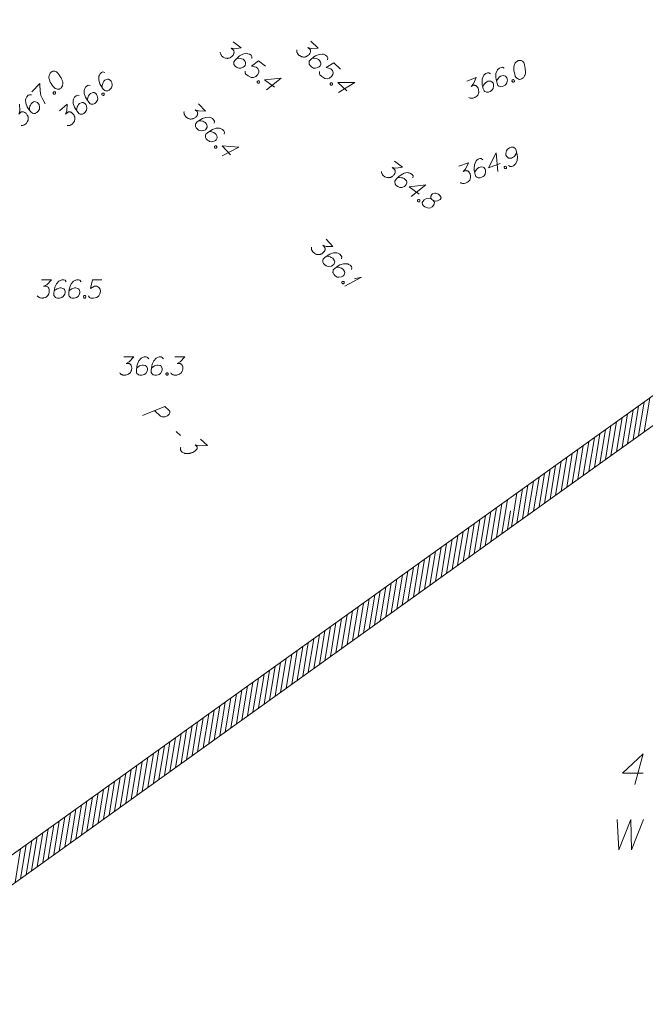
# Model space of a CAD drawing. Header units: millimetres. Extents: x 460 to 2266, y 622 to 2169.
# Tile 73 of 95: x 2110 to 2136, y 2060 to 2100. Entities that reach past the tile are written whole.
import ezdxf

# ---------------------------------------------------------------- set-up
doc = ezdxf.new("R2010")
doc.units = ezdxf.units.MM
doc.linetypes.add('L_0_04', pattern=[1.5, 1, -0.5])
doc.linetypes.add('PRZER1-1', pattern=[2, 1, -1])
for name, color, linetype, lineweight in [('#przekroje', 7, 'L_0_04', 18), ('#skartowane', 7, 'Continuous', 18), ('#zakres', 7, 'Continuous', 18)]:
    doc.layers.add(name, color=color, linetype=linetype, lineweight=lineweight)
doc.layers.add('GESDZI_O', color=7, linetype='Continuous', lineweight=18, true_color=0x0a0909)
doc.layers.add('GESUZY_O', color=7, linetype='PRZER1-1', lineweight=18, true_color=0x008000)

# ---------------------------------------------------------------- blocks, each defined once
blk = doc.blocks.new('*U164')
at = {"layer": '#skartowane', "color": 7, "linetype": 'ByBlock', "lineweight": 18}
for q in [(5555418.943, 5636435.946), (5555419.342, 5636436.246)]:
    blk.add_line((5555419.628, 5636436.311), q, dxfattribs=at)

msp = doc.modelspace()

# ---------------------------------------------------------------- linework, layer by layer
at = {"layer": '#przekroje', "color": 7, "linetype": 'Continuous'}
msp.add_line((2116.877, 2083.335), (2117.052, 2083.174), dxfattribs=at)
at = {"layer": '#przekroje', "color": 7, "linetype": 'Continuous', "flags": 128}
for points in [[(2115.487, 2083.994), (2116.411, 2084.367), (2116.586, 2084.207), (2116.605, 2084.18), (2116.611, 2084.165), (2116.617, 2084.131), (2116.614, 2084.104), (2116.602, 2084.077), (2116.583, 2084.046), (2116.548, 2084.011), (2116.515, 2083.984), (2116.48, 2083.968), (2116.451, 2083.956), (2116.418, 2083.948), (2116.392, 2083.943), (2116.355, 2083.939), (2116.32, 2083.942), (2116.295, 2083.945), (2116.262, 2083.956), (2116.236, 2083.971), (2115.991, 2084.195)], [(2117.874, 2083.027), (2118.159, 2082.765), (2117.815, 2082.755), (2117.657, 2082.793), (2117.73, 2082.726), (2117.74, 2082.707), (2117.742, 2082.696), (2117.744, 2082.684), (2117.746, 2082.673), (2117.744, 2082.646), (2117.734, 2082.627), (2117.723, 2082.608), (2117.709, 2082.592), (2117.674, 2082.557), (2117.64, 2082.53), (2117.622, 2082.518), (2117.597, 2082.502), (2117.556, 2082.482), (2117.527, 2082.47), (2117.498, 2082.458), (2117.476, 2082.45), (2117.459, 2082.446), (2117.443, 2082.442), (2117.426, 2082.438), (2117.4, 2082.433), (2117.363, 2082.429), (2117.332, 2082.428), (2117.311, 2082.428), (2117.287, 2082.431), (2117.262, 2082.434), (2117.233, 2082.441), (2117.219, 2082.445), (2117.178, 2082.463), (2117.148, 2082.482), (2117.125, 2082.493), (2117.097, 2082.519), (2117.07, 2082.552), (2117.064, 2082.568), (2117.058, 2082.583), (2117.052, 2082.598), (2117.052, 2082.617), (2117.052, 2082.636), (2117.057, 2082.671), (2117.069, 2082.698)]]:
    msp.add_lwpolyline(points, dxfattribs=at)
at = {"layer": '#skartowane', "color": 7, "linetype": 'Continuous', "lineweight": 18, "flags": 128}
for points in [[(2122.413, 2099.398), (2122.714, 2099.115), (2122.434, 2099.102), (2122.295, 2099.144), (2122.373, 2099.071), (2122.386, 2099.051), (2122.39, 2099.038), (2122.395, 2099.026), (2122.399, 2099.014), (2122.405, 2098.984), (2122.401, 2098.963), (2122.398, 2098.942), (2122.39, 2098.925), (2122.37, 2098.887), (2122.35, 2098.857), (2122.338, 2098.845), (2122.322, 2098.827), (2122.293, 2098.806), (2122.273, 2098.792), (2122.252, 2098.779), (2122.236, 2098.77), (2122.223, 2098.766), (2122.211, 2098.761), (2122.199, 2098.757), (2122.178, 2098.752), (2122.149, 2098.747), (2122.124, 2098.746), (2122.107, 2098.746), (2122.086, 2098.749), (2122.065, 2098.753), (2122.04, 2098.76), (2122.027, 2098.764), (2121.989, 2098.784), (2121.959, 2098.804), (2121.938, 2098.816), (2121.908, 2098.844), (2121.877, 2098.881), (2121.868, 2098.897), (2121.86, 2098.913), (2121.851, 2098.93), (2121.846, 2098.951), (2121.841, 2098.971), (2121.836, 2099.009), (2121.839, 2099.038)], [(2119.222, 2099.373), (2119.552, 2099.124), (2119.275, 2099.081), (2119.132, 2099.108), (2119.217, 2099.044), (2119.233, 2099.025), (2119.238, 2099.013), (2119.244, 2099.001), (2119.25, 2098.989), (2119.258, 2098.961), (2119.257, 2098.94), (2119.256, 2098.918), (2119.25, 2098.901), (2119.234, 2098.861), (2119.218, 2098.829), (2119.207, 2098.815), (2119.193, 2098.796), (2119.167, 2098.771), (2119.148, 2098.756), (2119.129, 2098.74), (2119.114, 2098.73), (2119.102, 2098.724), (2119.09, 2098.718), (2119.078, 2098.712), (2119.058, 2098.705), (2119.03, 2098.697), (2119.005, 2098.694), (2118.988, 2098.691), (2118.967, 2098.693), (2118.946, 2098.694), (2118.92, 2098.699), (2118.907, 2098.701), (2118.867, 2098.716), (2118.835, 2098.733), (2118.812, 2098.743), (2118.779, 2098.767), (2118.745, 2098.801), (2118.735, 2098.816), (2118.724, 2098.831), (2118.714, 2098.847), (2118.707, 2098.867), (2118.699, 2098.887), (2118.69, 2098.924), (2118.69, 2098.953)], [(2119.987, 2098.692), (2119.989, 2098.772), (2119.957, 2098.818), (2119.891, 2098.868), (2119.83, 2098.885), (2119.794, 2098.897), (2119.76, 2098.9), (2119.621, 2098.872), (2119.483, 2098.798), (2119.423, 2098.748), (2119.301, 2098.625), (2119.248, 2098.555), (2119.245, 2098.512), (2119.254, 2098.446), (2119.262, 2098.426), (2119.298, 2098.376), (2119.359, 2098.33), (2119.413, 2098.304), (2119.454, 2098.288), (2119.529, 2098.29), (2119.633, 2098.33), (2119.683, 2098.367), (2119.711, 2098.404), (2119.734, 2098.484), (2119.733, 2098.521), (2119.714, 2098.565), (2119.668, 2098.622), (2119.626, 2098.654), (2119.563, 2098.679), (2119.52, 2098.69), (2119.435, 2098.695), (2119.389, 2098.692), (2119.364, 2098.689)], [(2120.556, 2098.366), (2120.259, 2098.591), (2119.97, 2098.365), (2120.16, 2098.332), (2120.24, 2098.272), (2120.274, 2098.18), (2120.276, 2098.104), (2120.225, 2098.017), (2120.151, 2097.947), (2120.063, 2097.91), (2119.958, 2097.908), (2119.831, 2097.974), (2119.746, 2098.038), (2119.717, 2098.089), (2119.719, 2098.169)], [(2123.1, 2098.638), (2123.11, 2098.718), (2123.084, 2098.767), (2123.024, 2098.824), (2122.964, 2098.847), (2122.931, 2098.863), (2122.897, 2098.87), (2122.755, 2098.857), (2122.611, 2098.799), (2122.545, 2098.755), (2122.411, 2098.646), (2122.35, 2098.582), (2122.343, 2098.54), (2122.345, 2098.473), (2122.35, 2098.452), (2122.381, 2098.399), (2122.437, 2098.346), (2122.488, 2098.314), (2122.526, 2098.295), (2122.601, 2098.289), (2122.709, 2098.317), (2122.762, 2098.348), (2122.795, 2098.382), (2122.826, 2098.458), (2122.829, 2098.496), (2122.815, 2098.542), (2122.776, 2098.603), (2122.737, 2098.64), (2122.677, 2098.671), (2122.635, 2098.687), (2122.551, 2098.701), (2122.505, 2098.703), (2122.48, 2098.703)], [(2130.951, 2098.603), (2130.94, 2098.599), (2130.91, 2098.58), (2130.89, 2098.566), (2130.876, 2098.554), (2130.853, 2098.532), (2130.826, 2098.502), (2130.806, 2098.475), (2130.787, 2098.442), (2130.779, 2098.413), (2130.774, 2098.38), (2130.768, 2098.345), (2130.765, 2098.306), (2130.763, 2098.28), (2130.765, 2098.242), (2130.77, 2098.181), (2130.787, 2098.092), (2130.802, 2098.022), (2130.826, 2097.962), (2130.849, 2097.92), (2130.891, 2097.879), (2130.918, 2097.859), (2130.959, 2097.837), (2131.001, 2097.828), (2131.019, 2097.829), (2131.054, 2097.837), (2131.082, 2097.848), (2131.123, 2097.871), (2131.157, 2097.897), (2131.178, 2097.924), (2131.206, 2097.967), (2131.216, 2097.99), (2131.229, 2098.021), (2131.236, 2098.049), (2131.241, 2098.07), (2131.241, 2098.102), (2131.242, 2098.115), (2131.242, 2098.147), (2131.24, 2098.184), (2131.238, 2098.221), (2131.234, 2098.246), (2131.233, 2098.264), (2131.23, 2098.288), (2131.221, 2098.342), (2131.216, 2098.372), (2131.21, 2098.401), (2131.2, 2098.442), (2131.186, 2098.493), (2131.18, 2098.51), (2131.165, 2098.53), (2131.151, 2098.549), (2131.121, 2098.576), (2131.096, 2098.591), (2131.073, 2098.601), (2131.045, 2098.609), (2131.018, 2098.611), (2131, 2098.61), (2130.981, 2098.609), (2130.951, 2098.603)], [(2111.723, 2098.12), (2111.715, 2098.111), (2111.694, 2098.082), (2111.682, 2098.061), (2111.674, 2098.044), (2111.661, 2098.015), (2111.649, 2097.977), (2111.641, 2097.944), (2111.637, 2097.906), (2111.642, 2097.877), (2111.65, 2097.844), (2111.659, 2097.81), (2111.672, 2097.773), (2111.68, 2097.748), (2111.697, 2097.715), (2111.727, 2097.661), (2111.778, 2097.586), (2111.82, 2097.528), (2111.866, 2097.482), (2111.904, 2097.453), (2111.958, 2097.433), (2111.992, 2097.425), (2112.038, 2097.421), (2112.08, 2097.43), (2112.096, 2097.438), (2112.125, 2097.459), (2112.146, 2097.48), (2112.175, 2097.518), (2112.195, 2097.556), (2112.203, 2097.589), (2112.211, 2097.64), (2112.211, 2097.665), (2112.211, 2097.698), (2112.207, 2097.727), (2112.202, 2097.748), (2112.189, 2097.777), (2112.185, 2097.79), (2112.172, 2097.819), (2112.155, 2097.852), (2112.138, 2097.885), (2112.126, 2097.906), (2112.117, 2097.923), (2112.105, 2097.943), (2112.075, 2097.989), (2112.058, 2098.014), (2112.041, 2098.039), (2112.016, 2098.072), (2111.982, 2098.114), (2111.969, 2098.126), (2111.948, 2098.138), (2111.927, 2098.151), (2111.89, 2098.163), (2111.861, 2098.167), (2111.835, 2098.167), (2111.806, 2098.162), (2111.781, 2098.154), (2111.765, 2098.145), (2111.748, 2098.137), (2111.723, 2098.12)], [(2123.63, 2098.253), (2123.359, 2098.508), (2123.048, 2098.315), (2123.233, 2098.262), (2123.306, 2098.193), (2123.33, 2098.098), (2123.324, 2098.023), (2123.264, 2097.941), (2123.182, 2097.88), (2123.091, 2097.853), (2122.986, 2097.862), (2122.867, 2097.942), (2122.789, 2098.015), (2122.767, 2098.068), (2122.777, 2098.148)], [(2130.374, 2098.283), (2130.306, 2098.326), (2130.25, 2098.323), (2130.173, 2098.292), (2130.127, 2098.248), (2130.098, 2098.224), (2130.077, 2098.197), (2130.029, 2098.063), (2130.021, 2097.907), (2130.033, 2097.829), (2130.075, 2097.661), (2130.108, 2097.579), (2130.143, 2097.555), (2130.204, 2097.529), (2130.225, 2097.524), (2130.287, 2097.53), (2130.358, 2097.558), (2130.408, 2097.591), (2130.442, 2097.618), (2130.48, 2097.683), (2130.5, 2097.793), (2130.494, 2097.854), (2130.476, 2097.898), (2130.421, 2097.959), (2130.388, 2097.977), (2130.341, 2097.984), (2130.268, 2097.974), (2130.219, 2097.954), (2130.165, 2097.914), (2130.133, 2097.882), (2130.085, 2097.812), (2130.063, 2097.771), (2130.053, 2097.748)], [(2113.935, 2098.117), (2113.856, 2098.133), (2113.805, 2098.11), (2113.744, 2098.054), (2113.716, 2097.997), (2113.698, 2097.964), (2113.688, 2097.931), (2113.69, 2097.789), (2113.738, 2097.641), (2113.777, 2097.572), (2113.875, 2097.43), (2113.935, 2097.364), (2113.976, 2097.354), (2114.043, 2097.351), (2114.064, 2097.355), (2114.12, 2097.381), (2114.176, 2097.433), (2114.212, 2097.482), (2114.234, 2097.518), (2114.246, 2097.593), (2114.226, 2097.703), (2114.199, 2097.758), (2114.167, 2097.793), (2114.093, 2097.83), (2114.056, 2097.836), (2114.01, 2097.825), (2113.945, 2097.79), (2113.906, 2097.754), (2113.87, 2097.697), (2113.852, 2097.657), (2113.831, 2097.574), (2113.825, 2097.528), (2113.824, 2097.503)], [(2120.273, 2097.766), (2120.296, 2097.748), (2120.303, 2097.728), (2120.303, 2097.699), (2120.285, 2097.675), (2120.257, 2097.667), (2120.236, 2097.668), (2120.212, 2097.686), (2120.205, 2097.706), (2120.205, 2097.736), (2120.223, 2097.759), (2120.252, 2097.767), (2120.273, 2097.766)], [(2120.917, 2097.502), (2120.511, 2097.808), (2121.201, 2097.879), (2120.589, 2097.401)], [(2128.829, 2097.755), (2129.213, 2097.909), (2129.107, 2097.65), (2129.01, 2097.541), (2129.109, 2097.581), (2129.133, 2097.584), (2129.146, 2097.583), (2129.159, 2097.582), (2129.173, 2097.581), (2129.201, 2097.573), (2129.219, 2097.561), (2129.236, 2097.549), (2129.248, 2097.535), (2129.275, 2097.501), (2129.293, 2097.47), (2129.3, 2097.453), (2129.309, 2097.431), (2129.316, 2097.396), (2129.319, 2097.372), (2129.323, 2097.348), (2129.324, 2097.33), (2129.323, 2097.316), (2129.322, 2097.303), (2129.321, 2097.29), (2129.316, 2097.269), (2129.308, 2097.241), (2129.299, 2097.218), (2129.292, 2097.202), (2129.28, 2097.185), (2129.268, 2097.167), (2129.25, 2097.148), (2129.242, 2097.138), (2129.208, 2097.111), (2129.177, 2097.093), (2129.157, 2097.078), (2129.119, 2097.063), (2129.073, 2097.051), (2129.054, 2097.05), (2129.035, 2097.049), (2129.017, 2097.048), (2128.996, 2097.052), (2128.975, 2097.057), (2128.939, 2097.068), (2128.914, 2097.083)], [(2129.809, 2098.057), (2129.741, 2098.1), (2129.685, 2098.097), (2129.608, 2098.066), (2129.562, 2098.023), (2129.534, 2097.998), (2129.513, 2097.971), (2129.464, 2097.837), (2129.457, 2097.681), (2129.469, 2097.604), (2129.51, 2097.436), (2129.543, 2097.354), (2129.578, 2097.329), (2129.64, 2097.303), (2129.66, 2097.299), (2129.722, 2097.304), (2129.793, 2097.333), (2129.844, 2097.366), (2129.878, 2097.392), (2129.915, 2097.458), (2129.935, 2097.567), (2129.929, 2097.629), (2129.912, 2097.673), (2129.856, 2097.733), (2129.823, 2097.752), (2129.776, 2097.758), (2129.703, 2097.748), (2129.654, 2097.729), (2129.6, 2097.688), (2129.569, 2097.656), (2129.52, 2097.586), (2129.498, 2097.545), (2129.488, 2097.522)], [(2130.71, 2097.807), (2130.737, 2097.818), (2130.758, 2097.814), (2130.783, 2097.798), (2130.794, 2097.771), (2130.787, 2097.742), (2130.775, 2097.725), (2130.747, 2097.714), (2130.726, 2097.718), (2130.701, 2097.734), (2130.69, 2097.761), (2130.698, 2097.79), (2130.71, 2097.807)], [(2110.932, 2097.316), (2111.263, 2097.653), (2111.264, 2097.611), (2111.274, 2097.36), (2111.309, 2097.16), (2111.398, 2096.973), (2111.492, 2096.815)], [(2113.338, 2097.571), (2113.259, 2097.587), (2113.208, 2097.564), (2113.147, 2097.508), (2113.12, 2097.451), (2113.101, 2097.418), (2113.092, 2097.385), (2113.094, 2097.243), (2113.141, 2097.095), (2113.18, 2097.026), (2113.278, 2096.884), (2113.338, 2096.818), (2113.379, 2096.808), (2113.446, 2096.805), (2113.467, 2096.808), (2113.523, 2096.835), (2113.579, 2096.887), (2113.615, 2096.936), (2113.637, 2096.972), (2113.649, 2097.047), (2113.629, 2097.157), (2113.602, 2097.212), (2113.57, 2097.247), (2113.497, 2097.284), (2113.459, 2097.289), (2113.413, 2097.279), (2113.349, 2097.244), (2113.309, 2097.208), (2113.273, 2097.151), (2113.255, 2097.11), (2113.234, 2097.028), (2113.228, 2096.982), (2113.227, 2096.957)], [(2123.284, 2097.687), (2123.306, 2097.667), (2123.31, 2097.646), (2123.307, 2097.617), (2123.287, 2097.595), (2123.258, 2097.59), (2123.237, 2097.594), (2123.215, 2097.614), (2123.21, 2097.635), (2123.214, 2097.664), (2123.234, 2097.686), (2123.263, 2097.691), (2123.284, 2097.687)], [(2123.896, 2097.355), (2123.526, 2097.703), (2124.219, 2097.699), (2123.559, 2097.29)], [(2110.921, 2097.186), (2110.841, 2097.198), (2110.791, 2097.173), (2110.733, 2097.114), (2110.709, 2097.055), (2110.692, 2097.022), (2110.684, 2096.988), (2110.694, 2096.846), (2110.749, 2096.701), (2110.792, 2096.634), (2110.897, 2096.497), (2110.96, 2096.435), (2111.002, 2096.427), (2111.069, 2096.428), (2111.09, 2096.432), (2111.144, 2096.462), (2111.198, 2096.516), (2111.231, 2096.567), (2111.251, 2096.605), (2111.259, 2096.68), (2111.233, 2096.788), (2111.203, 2096.842), (2111.17, 2096.875), (2111.094, 2096.908), (2111.057, 2096.912), (2111.011, 2096.899), (2110.948, 2096.861), (2110.911, 2096.823), (2110.878, 2096.764), (2110.862, 2096.722), (2110.846, 2096.639), (2110.842, 2096.593), (2110.842, 2096.568)], [(2111.822, 2097.294), (2111.842, 2097.315), (2111.863, 2097.319), (2111.893, 2097.315), (2111.914, 2097.295), (2111.918, 2097.265), (2111.914, 2097.245), (2111.893, 2097.223), (2111.872, 2097.219), (2111.843, 2097.223), (2111.822, 2097.244), (2111.818, 2097.273), (2111.822, 2097.294)], [(2112.889, 2097.16), (2112.811, 2097.176), (2112.759, 2097.153), (2112.698, 2097.098), (2112.671, 2097.04), (2112.653, 2097.008), (2112.643, 2096.975), (2112.645, 2096.832), (2112.693, 2096.684), (2112.731, 2096.615), (2112.83, 2096.473), (2112.889, 2096.408), (2112.931, 2096.398), (2112.997, 2096.395), (2113.018, 2096.398), (2113.074, 2096.425), (2113.131, 2096.476), (2113.166, 2096.525), (2113.189, 2096.562), (2113.2, 2096.636), (2113.18, 2096.746), (2113.153, 2096.801), (2113.122, 2096.836), (2113.048, 2096.873), (2113.011, 2096.879), (2112.964, 2096.868), (2112.9, 2096.834), (2112.861, 2096.798), (2112.825, 2096.741), (2112.806, 2096.7), (2112.786, 2096.617), (2112.78, 2096.572), (2112.778, 2096.546)], [(2113.821, 2097.244), (2113.843, 2097.264), (2113.864, 2097.267), (2113.893, 2097.262), (2113.913, 2097.24), (2113.916, 2097.211), (2113.91, 2097.19), (2113.889, 2097.17), (2113.868, 2097.167), (2113.839, 2097.172), (2113.819, 2097.194), (2113.816, 2097.223), (2113.821, 2097.244)], [(2110.435, 2096.811), (2110.442, 2096.531), (2110.397, 2096.393), (2110.471, 2096.469), (2110.492, 2096.481), (2110.505, 2096.486), (2110.517, 2096.49), (2110.53, 2096.494), (2110.559, 2096.499), (2110.58, 2096.495), (2110.601, 2096.491), (2110.618, 2096.482), (2110.655, 2096.462), (2110.685, 2096.441), (2110.697, 2096.429), (2110.714, 2096.412), (2110.735, 2096.383), (2110.748, 2096.362), (2110.761, 2096.342), (2110.769, 2096.325), (2110.773, 2096.312), (2110.778, 2096.3), (2110.782, 2096.288), (2110.786, 2096.267), (2110.791, 2096.237), (2110.791, 2096.212), (2110.791, 2096.196), (2110.787, 2096.175), (2110.783, 2096.154), (2110.775, 2096.129), (2110.771, 2096.116), (2110.75, 2096.078), (2110.73, 2096.049), (2110.717, 2096.028), (2110.688, 2095.999), (2110.651, 2095.969), (2110.634, 2095.961), (2110.618, 2095.952), (2110.601, 2095.944), (2110.58, 2095.939), (2110.559, 2095.935), (2110.522, 2095.93), (2110.493, 2095.934)], [(2112.08, 2096.532), (2112.385, 2096.811), (2112.376, 2096.531), (2112.325, 2096.395), (2112.403, 2096.467), (2112.424, 2096.479), (2112.437, 2096.482), (2112.45, 2096.486), (2112.462, 2096.489), (2112.492, 2096.492), (2112.513, 2096.487), (2112.533, 2096.482), (2112.55, 2096.473), (2112.586, 2096.451), (2112.614, 2096.428), (2112.626, 2096.415), (2112.642, 2096.398), (2112.662, 2096.368), (2112.673, 2096.346), (2112.685, 2096.325), (2112.693, 2096.308), (2112.696, 2096.295), (2112.7, 2096.282), (2112.703, 2096.27), (2112.707, 2096.249), (2112.71, 2096.219), (2112.708, 2096.194), (2112.708, 2096.178), (2112.703, 2096.157), (2112.698, 2096.136), (2112.688, 2096.112), (2112.683, 2096.099), (2112.661, 2096.063), (2112.639, 2096.034), (2112.625, 2096.014), (2112.595, 2095.986), (2112.556, 2095.959), (2112.539, 2095.951), (2112.522, 2095.944), (2112.505, 2095.936), (2112.484, 2095.933), (2112.463, 2095.929), (2112.425, 2095.927), (2112.396, 2095.932)], [(2117.797, 2096.827), (2118.078, 2096.525), (2117.798, 2096.531), (2117.662, 2096.581), (2117.735, 2096.504), (2117.747, 2096.482), (2117.75, 2096.47), (2117.754, 2096.457), (2117.758, 2096.444), (2117.761, 2096.415), (2117.756, 2096.394), (2117.751, 2096.373), (2117.742, 2096.357), (2117.72, 2096.32), (2117.698, 2096.292), (2117.685, 2096.28), (2117.668, 2096.264), (2117.638, 2096.244), (2117.616, 2096.232), (2117.595, 2096.22), (2117.578, 2096.213), (2117.566, 2096.209), (2117.553, 2096.205), (2117.54, 2096.201), (2117.519, 2096.198), (2117.49, 2096.195), (2117.465, 2096.196), (2117.448, 2096.196), (2117.427, 2096.201), (2117.407, 2096.206), (2117.382, 2096.215), (2117.37, 2096.22), (2117.333, 2096.242), (2117.304, 2096.264), (2117.284, 2096.277), (2117.256, 2096.308), (2117.228, 2096.346), (2117.22, 2096.363), (2117.212, 2096.38), (2117.205, 2096.397), (2117.201, 2096.418), (2117.198, 2096.439), (2117.195, 2096.477), (2117.2, 2096.506)], [(2118.432, 2096.023), (2118.447, 2096.102), (2118.424, 2096.153), (2118.368, 2096.213), (2118.31, 2096.241), (2118.278, 2096.258), (2118.244, 2096.268), (2118.102, 2096.265), (2117.954, 2096.216), (2117.886, 2096.176), (2117.745, 2096.077), (2117.68, 2096.017), (2117.67, 2095.975), (2117.668, 2095.908), (2117.671, 2095.887), (2117.698, 2095.832), (2117.751, 2095.776), (2117.799, 2095.741), (2117.836, 2095.719), (2117.911, 2095.707), (2118.02, 2095.729), (2118.076, 2095.756), (2118.11, 2095.788), (2118.146, 2095.862), (2118.152, 2095.899), (2118.141, 2095.946), (2118.106, 2096.01), (2118.07, 2096.049), (2118.012, 2096.084), (2117.971, 2096.102), (2117.888, 2096.122), (2117.843, 2096.128), (2117.818, 2096.129)], [(2118.846, 2095.578), (2118.862, 2095.657), (2118.839, 2095.708), (2118.782, 2095.768), (2118.725, 2095.795), (2118.692, 2095.813), (2118.659, 2095.823), (2118.517, 2095.82), (2118.369, 2095.771), (2118.3, 2095.731), (2118.159, 2095.632), (2118.094, 2095.572), (2118.084, 2095.53), (2118.082, 2095.463), (2118.085, 2095.442), (2118.113, 2095.387), (2118.165, 2095.331), (2118.214, 2095.296), (2118.251, 2095.273), (2118.325, 2095.262), (2118.435, 2095.283), (2118.49, 2095.311), (2118.525, 2095.343), (2118.561, 2095.417), (2118.566, 2095.454), (2118.555, 2095.501), (2118.52, 2095.565), (2118.484, 2095.603), (2118.427, 2095.639), (2118.386, 2095.657), (2118.303, 2095.677), (2118.257, 2095.683), (2118.232, 2095.684)], [(2118.524, 2095.092), (2118.544, 2095.071), (2118.548, 2095.05), (2118.542, 2095.021), (2118.521, 2095), (2118.491, 2094.997), (2118.471, 2095.002), (2118.451, 2095.024), (2118.447, 2095.045), (2118.452, 2095.074), (2118.474, 2095.094), (2118.503, 2095.097), (2118.524, 2095.092)], [(2119.112, 2094.72), (2118.766, 2095.092), (2119.458, 2095.042), (2118.772, 2094.678)], [(2130.549, 2094.283), (2130.615, 2094.238), (2130.671, 2094.24), (2130.749, 2094.268), (2130.797, 2094.31), (2130.826, 2094.333), (2130.848, 2094.36), (2130.9, 2094.492), (2130.913, 2094.647), (2130.904, 2094.725), (2130.868, 2094.895), (2130.838, 2094.978), (2130.803, 2095.003), (2130.743, 2095.032), (2130.722, 2095.037), (2130.661, 2095.033), (2130.588, 2095.007), (2130.537, 2094.976), (2130.502, 2094.951), (2130.463, 2094.886), (2130.439, 2094.777), (2130.443, 2094.716), (2130.459, 2094.671), (2130.513, 2094.609), (2130.545, 2094.589), (2130.592, 2094.581), (2130.664, 2094.589), (2130.714, 2094.607), (2130.769, 2094.646), (2130.802, 2094.676), (2130.853, 2094.745), (2130.876, 2094.785), (2130.887, 2094.807)], [(2129.495, 2094.524), (2129.428, 2094.569), (2129.372, 2094.567), (2129.295, 2094.539), (2129.247, 2094.497), (2129.218, 2094.474), (2129.196, 2094.447), (2129.143, 2094.315), (2129.131, 2094.16), (2129.14, 2094.081), (2129.176, 2093.912), (2129.206, 2093.829), (2129.24, 2093.804), (2129.301, 2093.775), (2129.322, 2093.77), (2129.383, 2093.774), (2129.455, 2093.8), (2129.507, 2093.831), (2129.542, 2093.856), (2129.581, 2093.921), (2129.605, 2094.03), (2129.601, 2094.091), (2129.585, 2094.136), (2129.531, 2094.198), (2129.499, 2094.217), (2129.452, 2094.226), (2129.379, 2094.218), (2129.329, 2094.2), (2129.274, 2094.161), (2129.242, 2094.131), (2129.191, 2094.062), (2129.168, 2094.022), (2129.157, 2094)], [(2130.199, 2094.364), (2129.722, 2094.191), (2130.039, 2094.808), (2130.105, 2094.035)], [(2125.851, 2094.464), (2126.181, 2094.215), (2125.905, 2094.173), (2125.762, 2094.199), (2125.847, 2094.135), (2125.862, 2094.116), (2125.868, 2094.104), (2125.874, 2094.092), (2125.88, 2094.081), (2125.888, 2094.052), (2125.886, 2094.031), (2125.885, 2094.01), (2125.879, 2093.992), (2125.864, 2093.952), (2125.847, 2093.92), (2125.837, 2093.906), (2125.822, 2093.887), (2125.796, 2093.862), (2125.777, 2093.847), (2125.758, 2093.832), (2125.743, 2093.821), (2125.731, 2093.815), (2125.719, 2093.809), (2125.708, 2093.803), (2125.687, 2093.796), (2125.659, 2093.788), (2125.634, 2093.785), (2125.618, 2093.783), (2125.596, 2093.784), (2125.575, 2093.785), (2125.549, 2093.79), (2125.536, 2093.792), (2125.496, 2093.808), (2125.464, 2093.824), (2125.442, 2093.834), (2125.409, 2093.859), (2125.375, 2093.892), (2125.364, 2093.907), (2125.354, 2093.923), (2125.343, 2093.938), (2125.336, 2093.958), (2125.329, 2093.978), (2125.32, 2094.015), (2125.32, 2094.044)], [(2128.506, 2094.254), (2128.895, 2094.395), (2128.78, 2094.14), (2128.68, 2094.034), (2128.78, 2094.07), (2128.804, 2094.073), (2128.817, 2094.071), (2128.83, 2094.07), (2128.843, 2094.068), (2128.872, 2094.06), (2128.889, 2094.047), (2128.906, 2094.034), (2128.917, 2094.02), (2128.943, 2093.985), (2128.96, 2093.954), (2128.966, 2093.937), (2128.974, 2093.915), (2128.981, 2093.879), (2128.983, 2093.855), (2128.986, 2093.831), (2128.986, 2093.812), (2128.985, 2093.799), (2128.983, 2093.786), (2128.982, 2093.773), (2128.976, 2093.752), (2128.968, 2093.724), (2128.957, 2093.701), (2128.95, 2093.686), (2128.937, 2093.669), (2128.925, 2093.652), (2128.907, 2093.633), (2128.898, 2093.623), (2128.863, 2093.598), (2128.831, 2093.58), (2128.811, 2093.567), (2128.772, 2093.553), (2128.726, 2093.542), (2128.707, 2093.542), (2128.689, 2093.541), (2128.67, 2093.541), (2128.649, 2093.546), (2128.628, 2093.551), (2128.593, 2093.563), (2128.568, 2093.579)], [(2130.387, 2094.244), (2130.415, 2094.254), (2130.436, 2094.249), (2130.461, 2094.232), (2130.471, 2094.205), (2130.462, 2094.176), (2130.449, 2094.159), (2130.421, 2094.149), (2130.401, 2094.154), (2130.376, 2094.17), (2130.366, 2094.198), (2130.375, 2094.227), (2130.387, 2094.244)], [(2126.617, 2093.783), (2126.618, 2093.863), (2126.587, 2093.909), (2126.521, 2093.959), (2126.459, 2093.976), (2126.424, 2093.988), (2126.389, 2093.992), (2126.25, 2093.964), (2126.113, 2093.89), (2126.052, 2093.839), (2125.93, 2093.717), (2125.877, 2093.646), (2125.875, 2093.603), (2125.884, 2093.537), (2125.891, 2093.517), (2125.927, 2093.467), (2125.989, 2093.421), (2126.043, 2093.395), (2126.083, 2093.38), (2126.159, 2093.382), (2126.263, 2093.421), (2126.312, 2093.458), (2126.341, 2093.496), (2126.363, 2093.575), (2126.362, 2093.613), (2126.344, 2093.656), (2126.298, 2093.713), (2126.255, 2093.745), (2126.193, 2093.77), (2126.149, 2093.781), (2126.064, 2093.786), (2126.018, 2093.784), (2125.993, 2093.78)], [(2126.867, 2093.106), (2126.462, 2093.412), (2127.152, 2093.483), (2126.54, 2093.005)], [(2127.385, 2092.9), (2127.451, 2092.85), (2127.474, 2092.84), (2127.548, 2092.821), (2127.619, 2092.827), (2127.734, 2092.881), (2127.779, 2092.951), (2127.764, 2092.999), (2127.708, 2093.063), (2127.661, 2093.098), (2127.561, 2093.152), (2127.515, 2093.15), (2127.414, 2093.115), (2127.392, 2093.095), (2127.348, 2093.017), (2127.345, 2092.974), (2127.385, 2092.9), (2127.296, 2092.938), (2127.172, 2092.92), (2127.081, 2092.878), (2127.058, 2092.858), (2126.995, 2092.765), (2127.002, 2092.686), (2127.044, 2092.624), (2127.101, 2092.582), (2127.208, 2092.538), (2127.306, 2092.53), (2127.413, 2092.583), (2127.439, 2092.608), (2127.491, 2092.687), (2127.503, 2092.781), (2127.451, 2092.85)], [(2126.869, 2092.882), (2126.893, 2092.865), (2126.9, 2092.845), (2126.9, 2092.815), (2126.882, 2092.791), (2126.853, 2092.783), (2126.832, 2092.784), (2126.809, 2092.802), (2126.802, 2092.822), (2126.802, 2092.852), (2126.82, 2092.875), (2126.848, 2092.884), (2126.869, 2092.882)], [(2123.041, 2091.248), (2123.323, 2090.945), (2123.043, 2090.951), (2122.907, 2091.002), (2122.979, 2090.924), (2122.991, 2090.903), (2122.995, 2090.89), (2122.998, 2090.878), (2123.002, 2090.865), (2123.005, 2090.836), (2123, 2090.815), (2122.995, 2090.794), (2122.986, 2090.778), (2122.964, 2090.741), (2122.942, 2090.713), (2122.929, 2090.7), (2122.912, 2090.684), (2122.882, 2090.665), (2122.861, 2090.653), (2122.839, 2090.641), (2122.822, 2090.633), (2122.81, 2090.63), (2122.797, 2090.626), (2122.784, 2090.622), (2122.763, 2090.619), (2122.734, 2090.616), (2122.709, 2090.616), (2122.692, 2090.617), (2122.672, 2090.622), (2122.651, 2090.627), (2122.626, 2090.636), (2122.614, 2090.641), (2122.577, 2090.663), (2122.549, 2090.685), (2122.528, 2090.698), (2122.5, 2090.728), (2122.472, 2090.767), (2122.464, 2090.784), (2122.457, 2090.801), (2122.449, 2090.818), (2122.445, 2090.839), (2122.442, 2090.86), (2122.439, 2090.898), (2122.444, 2090.927)], [(2123.676, 2090.444), (2123.692, 2090.523), (2123.669, 2090.574), (2123.612, 2090.634), (2123.555, 2090.661), (2123.522, 2090.679), (2123.489, 2090.689), (2123.347, 2090.686), (2123.199, 2090.636), (2123.13, 2090.597), (2122.989, 2090.498), (2122.924, 2090.437), (2122.914, 2090.396), (2122.912, 2090.329), (2122.915, 2090.308), (2122.943, 2090.253), (2122.995, 2090.197), (2123.044, 2090.162), (2123.081, 2090.139), (2123.155, 2090.128), (2123.265, 2090.149), (2123.32, 2090.177), (2123.355, 2090.209), (2123.391, 2090.283), (2123.396, 2090.32), (2123.385, 2090.367), (2123.35, 2090.431), (2123.314, 2090.469), (2123.257, 2090.505), (2123.215, 2090.523), (2123.133, 2090.543), (2123.087, 2090.549), (2123.062, 2090.55)], [(2124.091, 2089.999), (2124.106, 2090.078), (2124.083, 2090.129), (2124.027, 2090.189), (2123.969, 2090.216), (2123.936, 2090.234), (2123.903, 2090.244), (2123.761, 2090.24), (2123.613, 2090.191), (2123.545, 2090.152), (2123.403, 2090.053), (2123.338, 2089.992), (2123.329, 2089.951), (2123.326, 2089.884), (2123.33, 2089.863), (2123.357, 2089.808), (2123.409, 2089.752), (2123.458, 2089.716), (2123.495, 2089.694), (2123.57, 2089.683), (2123.679, 2089.704), (2123.734, 2089.732), (2123.769, 2089.764), (2123.805, 2089.838), (2123.811, 2089.875), (2123.8, 2089.921), (2123.764, 2089.985), (2123.728, 2090.024), (2123.671, 2090.06), (2123.63, 2090.078), (2123.547, 2090.098), (2123.501, 2090.103), (2123.476, 2090.104)], [(2111.332, 2089.579), (2111.745, 2089.579), (2111.55, 2089.378), (2111.42, 2089.313), (2111.527, 2089.313), (2111.55, 2089.307), (2111.562, 2089.301), (2111.574, 2089.295), (2111.586, 2089.289), (2111.609, 2089.272), (2111.621, 2089.254), (2111.633, 2089.236), (2111.639, 2089.218), (2111.651, 2089.177), (2111.657, 2089.142), (2111.657, 2089.124), (2111.657, 2089.1), (2111.651, 2089.065), (2111.645, 2089.041), (2111.639, 2089.018), (2111.633, 2089), (2111.627, 2088.988), (2111.621, 2088.976), (2111.615, 2088.965), (2111.604, 2088.947), (2111.586, 2088.923), (2111.568, 2088.906), (2111.556, 2088.894), (2111.539, 2088.882), (2111.521, 2088.87), (2111.497, 2088.858), (2111.485, 2088.852), (2111.444, 2088.841), (2111.409, 2088.835), (2111.385, 2088.829), (2111.344, 2088.829), (2111.297, 2088.835), (2111.279, 2088.841), (2111.261, 2088.846), (2111.243, 2088.852), (2111.226, 2088.864), (2111.208, 2088.876), (2111.178, 2088.9), (2111.161, 2088.923)], [(2112.354, 2089.496), (2112.306, 2089.561), (2112.253, 2089.579), (2112.17, 2089.579), (2112.111, 2089.555), (2112.076, 2089.543), (2112.046, 2089.526), (2111.952, 2089.419), (2111.887, 2089.278), (2111.869, 2089.201), (2111.846, 2089.03), (2111.846, 2088.941), (2111.869, 2088.906), (2111.917, 2088.858), (2111.934, 2088.846), (2111.993, 2088.829), (2112.07, 2088.829), (2112.129, 2088.841), (2112.17, 2088.852), (2112.23, 2088.9), (2112.289, 2088.994), (2112.306, 2089.053), (2112.306, 2089.1), (2112.277, 2089.177), (2112.253, 2089.207), (2112.212, 2089.23), (2112.141, 2089.248), (2112.088, 2089.248), (2112.023, 2089.23), (2111.982, 2089.213), (2111.911, 2089.165), (2111.875, 2089.136), (2111.857, 2089.118)], [(2112.962, 2089.496), (2112.914, 2089.561), (2112.861, 2089.579), (2112.779, 2089.579), (2112.72, 2089.555), (2112.684, 2089.543), (2112.655, 2089.526), (2112.56, 2089.419), (2112.495, 2089.278), (2112.477, 2089.201), (2112.454, 2089.03), (2112.454, 2088.941), (2112.477, 2088.906), (2112.525, 2088.858), (2112.542, 2088.846), (2112.602, 2088.829), (2112.678, 2088.829), (2112.737, 2088.841), (2112.779, 2088.852), (2112.838, 2088.9), (2112.897, 2088.994), (2112.914, 2089.053), (2112.914, 2089.1), (2112.885, 2089.177), (2112.861, 2089.207), (2112.82, 2089.23), (2112.749, 2089.248), (2112.696, 2089.248), (2112.631, 2089.23), (2112.59, 2089.213), (2112.519, 2089.165), (2112.483, 2089.136), (2112.466, 2089.118)], [(2113.812, 2089.579), (2113.44, 2089.579), (2113.345, 2089.224), (2113.517, 2089.313), (2113.617, 2089.313), (2113.7, 2089.26), (2113.747, 2089.201), (2113.759, 2089.1), (2113.741, 2089), (2113.694, 2088.917), (2113.611, 2088.852), (2113.47, 2088.829), (2113.363, 2088.829), (2113.31, 2088.852), (2113.263, 2088.917)], [(2123.768, 2089.513), (2123.788, 2089.492), (2123.792, 2089.471), (2123.787, 2089.441), (2123.765, 2089.421), (2123.736, 2089.418), (2123.715, 2089.423), (2123.695, 2089.445), (2123.691, 2089.466), (2123.697, 2089.495), (2123.718, 2089.515), (2123.748, 2089.518), (2123.768, 2089.513)], [(2113.097, 2088.929), (2113.127, 2088.929), (2113.145, 2088.917), (2113.162, 2088.894), (2113.162, 2088.864), (2113.145, 2088.841), (2113.127, 2088.829), (2113.097, 2088.829), (2113.08, 2088.841), (2113.062, 2088.864), (2113.062, 2088.894), (2113.08, 2088.917), (2113.097, 2088.929)], [(2114.723, 2086.405), (2115.136, 2086.405), (2114.941, 2086.205), (2114.812, 2086.14), (2114.918, 2086.14), (2114.941, 2086.134), (2114.953, 2086.128), (2114.965, 2086.122), (2114.977, 2086.116), (2115, 2086.098), (2115.012, 2086.08), (2115.024, 2086.063), (2115.03, 2086.045), (2115.042, 2086.004), (2115.048, 2085.968), (2115.048, 2085.951), (2115.048, 2085.927), (2115.042, 2085.892), (2115.036, 2085.868), (2115.03, 2085.844), (2115.024, 2085.827), (2115.018, 2085.815), (2115.012, 2085.803), (2115.006, 2085.791), (2114.995, 2085.773), (2114.977, 2085.75), (2114.959, 2085.732), (2114.947, 2085.72), (2114.93, 2085.709), (2114.912, 2085.697), (2114.888, 2085.685), (2114.877, 2085.679), (2114.835, 2085.667), (2114.8, 2085.661), (2114.776, 2085.655), (2114.735, 2085.655), (2114.688, 2085.661), (2114.67, 2085.667), (2114.652, 2085.673), (2114.634, 2085.679), (2114.617, 2085.691), (2114.599, 2085.703), (2114.569, 2085.726), (2114.552, 2085.75)], [(2115.745, 2086.323), (2115.697, 2086.388), (2115.644, 2086.405), (2115.562, 2086.405), (2115.502, 2086.382), (2115.467, 2086.37), (2115.437, 2086.352), (2115.343, 2086.246), (2115.278, 2086.104), (2115.26, 2086.027), (2115.237, 2085.856), (2115.237, 2085.768), (2115.26, 2085.732), (2115.308, 2085.685), (2115.325, 2085.673), (2115.384, 2085.655), (2115.461, 2085.655), (2115.52, 2085.667), (2115.562, 2085.679), (2115.621, 2085.726), (2115.68, 2085.821), (2115.697, 2085.88), (2115.697, 2085.927), (2115.668, 2086.004), (2115.644, 2086.033), (2115.603, 2086.057), (2115.532, 2086.075), (2115.479, 2086.075), (2115.414, 2086.057), (2115.373, 2086.039), (2115.302, 2085.992), (2115.266, 2085.962), (2115.249, 2085.945)], [(2116.353, 2086.323), (2116.305, 2086.388), (2116.252, 2086.405), (2116.17, 2086.405), (2116.111, 2086.382), (2116.075, 2086.37), (2116.046, 2086.352), (2115.951, 2086.246), (2115.886, 2086.104), (2115.868, 2086.027), (2115.845, 2085.856), (2115.845, 2085.768), (2115.868, 2085.732), (2115.916, 2085.685), (2115.933, 2085.673), (2115.993, 2085.655), (2116.069, 2085.655), (2116.128, 2085.667), (2116.17, 2085.679), (2116.229, 2085.726), (2116.288, 2085.821), (2116.305, 2085.88), (2116.305, 2085.927), (2116.276, 2086.004), (2116.252, 2086.033), (2116.211, 2086.057), (2116.14, 2086.075), (2116.087, 2086.075), (2116.022, 2086.057), (2115.981, 2086.039), (2115.91, 2085.992), (2115.874, 2085.962), (2115.857, 2085.945)], [(2116.825, 2086.405), (2117.238, 2086.405), (2117.044, 2086.205), (2116.914, 2086.14), (2117.02, 2086.14), (2117.044, 2086.134), (2117.055, 2086.128), (2117.067, 2086.122), (2117.079, 2086.116), (2117.103, 2086.098), (2117.114, 2086.08), (2117.126, 2086.063), (2117.132, 2086.045), (2117.144, 2086.004), (2117.15, 2085.968), (2117.15, 2085.951), (2117.15, 2085.927), (2117.144, 2085.892), (2117.138, 2085.868), (2117.132, 2085.844), (2117.126, 2085.827), (2117.12, 2085.815), (2117.114, 2085.803), (2117.109, 2085.791), (2117.097, 2085.773), (2117.079, 2085.75), (2117.061, 2085.732), (2117.05, 2085.72), (2117.032, 2085.709), (2117.014, 2085.697), (2116.99, 2085.685), (2116.979, 2085.679), (2116.937, 2085.667), (2116.902, 2085.661), (2116.878, 2085.655), (2116.837, 2085.655), (2116.79, 2085.661), (2116.772, 2085.667), (2116.754, 2085.673), (2116.737, 2085.679), (2116.719, 2085.691), (2116.701, 2085.703), (2116.672, 2085.726), (2116.654, 2085.75)], [(2116.488, 2085.756), (2116.518, 2085.756), (2116.536, 2085.744), (2116.553, 2085.72), (2116.553, 2085.691), (2116.536, 2085.667), (2116.518, 2085.655), (2116.488, 2085.655), (2116.471, 2085.667), (2116.453, 2085.691), (2116.453, 2085.72), (2116.471, 2085.744), (2116.488, 2085.756)]]:
    msp.add_lwpolyline(points, dxfattribs=at)
at = {"layer": '#zakres', "color": 134, "linetype": 'Continuous', "lineweight": 18}
for p, q in [((2130.374, 2080.434), (2158.074, 2100.284)), ((2130.956, 2079.621), (2158.656, 2099.471)), ((2135.672, 2083.006), (2135.9, 2084.388)), ((2135.899, 2083.169), (2136.127, 2084.551)), ((2136.127, 2083.332), (2136.355, 2084.714)), ((2135.217, 2082.68), (2135.445, 2084.061)), ((2135.444, 2082.843), (2135.672, 2084.224)), ((2134.761, 2082.354), (2134.989, 2083.735)), ((2134.989, 2082.517), (2135.217, 2083.898)), ((2134.079, 2081.865), (2134.307, 2083.246)), ((2134.306, 2082.028), (2134.534, 2083.409)), ((2134.534, 2082.191), (2134.762, 2083.572)), ((2133.623, 2081.538), (2133.851, 2082.92)), ((2133.851, 2081.701), (2134.079, 2083.083)), ((2132.941, 2081.049), (2133.169, 2082.43)), ((2133.168, 2081.212), (2133.396, 2082.593)), ((2133.396, 2081.375), (2133.624, 2082.757)), ((2132.485, 2080.723), (2132.713, 2082.104)), ((2132.713, 2080.886), (2132.941, 2082.267)), ((2131.803, 2080.234), (2132.031, 2081.615)), ((2132.03, 2080.397), (2132.258, 2081.778)), ((2132.258, 2080.56), (2132.486, 2081.941)), ((2131.347, 2079.907), (2131.575, 2081.289)), ((2131.575, 2080.07), (2131.803, 2081.452)), ((2130.665, 2079.418), (2130.893, 2080.799)), ((2130.892, 2079.581), (2131.12, 2080.963)), ((2131.12, 2079.744), (2131.348, 2081.126)), ((2102.674, 2060.584), (2130.374, 2080.434)), ((2130.049, 2078.977), (2130.277, 2080.358)), ((2130.276, 2079.14), (2130.504, 2080.521)), ((2129.593, 2078.65), (2129.821, 2080.032)), ((2129.821, 2078.813), (2130.049, 2080.195)), ((2130.504, 2079.303), (2130.631, 2080.074)), ((2103.256, 2059.771), (2130.956, 2079.621)), ((2128.911, 2078.161), (2129.139, 2079.542)), ((2129.138, 2078.324), (2129.366, 2079.705)), ((2129.366, 2078.487), (2129.594, 2079.869)), ((2128.455, 2077.835), (2128.683, 2079.216)), ((2128.683, 2077.998), (2128.911, 2079.379)), ((2127.773, 2077.346), (2128.001, 2078.727)), ((2128, 2077.509), (2128.228, 2078.89)), ((2128.228, 2077.672), (2128.456, 2079.053)), ((2127.317, 2077.019), (2127.545, 2078.401)), ((2127.545, 2077.183), (2127.773, 2078.564)), ((2126.635, 2076.53), (2126.863, 2077.911)), ((2126.862, 2076.693), (2127.09, 2078.075)), ((2127.09, 2076.856), (2127.318, 2078.238)), ((2126.179, 2076.204), (2126.407, 2077.585)), ((2126.407, 2076.367), (2126.635, 2077.748)), ((2125.497, 2075.715), (2125.725, 2077.096)), ((2125.724, 2075.878), (2125.952, 2077.259)), ((2125.952, 2076.041), (2126.18, 2077.422)), ((2125.041, 2075.388), (2125.269, 2076.77)), ((2125.269, 2075.552), (2125.497, 2076.933)), ((2124.586, 2075.062), (2124.814, 2076.444)), ((2124.814, 2075.225), (2125.042, 2076.607)), ((2123.903, 2074.573), (2124.131, 2075.954)), ((2124.131, 2074.736), (2124.359, 2076.117)), ((2124.359, 2074.899), (2124.587, 2076.28)), ((2123.448, 2074.247), (2123.676, 2075.628)), ((2123.676, 2074.41), (2123.904, 2075.791)), ((2122.765, 2073.757), (2122.993, 2075.139)), ((2122.993, 2073.921), (2123.221, 2075.302)), ((2123.221, 2074.084), (2123.449, 2075.465)), ((2122.31, 2073.431), (2122.538, 2074.813)), ((2122.538, 2073.594), (2122.766, 2074.976)), ((2121.627, 2072.942), (2121.856, 2074.323)), ((2121.855, 2073.105), (2122.083, 2074.486)), ((2122.083, 2073.268), (2122.311, 2074.649)), ((2121.172, 2072.616), (2121.4, 2073.997)), ((2121.4, 2072.779), (2121.628, 2074.16)), ((2120.49, 2072.127), (2120.718, 2073.508)), ((2120.717, 2072.29), (2120.945, 2073.671)), ((2120.945, 2072.453), (2121.173, 2073.834)), ((2120.034, 2071.8), (2120.262, 2073.182)), ((2120.262, 2071.963), (2120.49, 2073.345)), ((2119.352, 2071.311), (2119.58, 2072.692)), ((2119.579, 2071.474), (2119.807, 2072.855)), ((2119.807, 2071.637), (2120.035, 2073.019)), ((2118.896, 2070.985), (2119.124, 2072.366)), ((2119.124, 2071.148), (2119.352, 2072.529)), ((2118.214, 2070.496), (2118.442, 2071.877)), ((2118.441, 2070.659), (2118.669, 2072.04)), ((2118.669, 2070.822), (2118.897, 2072.203)), ((2117.758, 2070.169), (2117.986, 2071.551)), ((2117.986, 2070.332), (2118.214, 2071.714)), ((2117.076, 2069.68), (2117.304, 2071.061)), ((2117.303, 2069.843), (2117.531, 2071.224)), ((2117.531, 2070.006), (2117.759, 2071.388)), ((2116.62, 2069.354), (2116.848, 2070.735)), ((2116.848, 2069.517), (2117.076, 2070.898)), ((2115.938, 2068.865), (2116.166, 2070.246)), ((2116.165, 2069.028), (2116.393, 2070.409)), ((2116.393, 2069.191), (2116.621, 2070.572)), ((2115.482, 2068.538), (2115.71, 2069.92)), ((2115.71, 2068.701), (2115.938, 2070.083)), ((2114.8, 2068.049), (2115.028, 2069.43)), ((2115.027, 2068.212), (2115.255, 2069.594)), ((2115.255, 2068.375), (2115.483, 2069.757)), ((2114.344, 2067.723), (2114.572, 2069.104)), ((2114.572, 2067.886), (2114.8, 2069.267)), ((2113.662, 2067.234), (2113.89, 2068.615)), ((2113.889, 2067.397), (2114.117, 2068.778)), ((2114.117, 2067.56), (2114.345, 2068.941)), ((2113.206, 2066.907), (2113.434, 2068.289)), ((2113.434, 2067.071), (2113.662, 2068.452)), ((2112.524, 2066.418), (2112.752, 2067.799)), ((2112.751, 2066.581), (2112.979, 2067.963)), ((2112.979, 2066.744), (2113.207, 2068.126)), ((2112.068, 2066.092), (2112.297, 2067.473)), ((2112.296, 2066.255), (2112.524, 2067.636)), ((2111.386, 2065.603), (2111.614, 2066.984)), ((2111.613, 2065.766), (2111.841, 2067.147)), ((2111.841, 2065.929), (2112.069, 2067.31)), ((2110.93, 2065.276), (2111.159, 2066.658)), ((2111.158, 2065.44), (2111.386, 2066.821)), ((2110.248, 2064.787), (2110.476, 2066.168)), ((2110.475, 2064.95), (2110.703, 2066.332)), ((2110.703, 2065.113), (2110.931, 2066.495))]:
    msp.add_line(p, q, dxfattribs=at)
at = {"layer": 'GESDZI_O', "color": 96, "linetype": 'Continuous', "lineweight": 18, "flags": 128}
msp.add_lwpolyline([(2136.08, 2069.284), (2135.233, 2069.284), (2136.08, 2070.071), (2135.745, 2068.821)], dxfattribs=at)
at = {"layer": 'GESUZY_O', "color": 96, "linetype": 'Continuous', "lineweight": 18, "true_color": 0x008000, "flags": 128}
msp.add_lwpolyline([(2135.012, 2067.377), (2135.091, 2066.127), (2135.573, 2067.377), (2135.602, 2066.127), (2136.095, 2067.377)], dxfattribs=at)

# ---------------------------------------------------------------- block references
at = {"layer": '#skartowane', "color": 7, "linetype": 'Continuous', "lineweight": 18}
msp.add_blockref('*U164', (-5553295.135, -5634346.623), dxfattribs=at)

doc.saveas('drawing.dxf')
